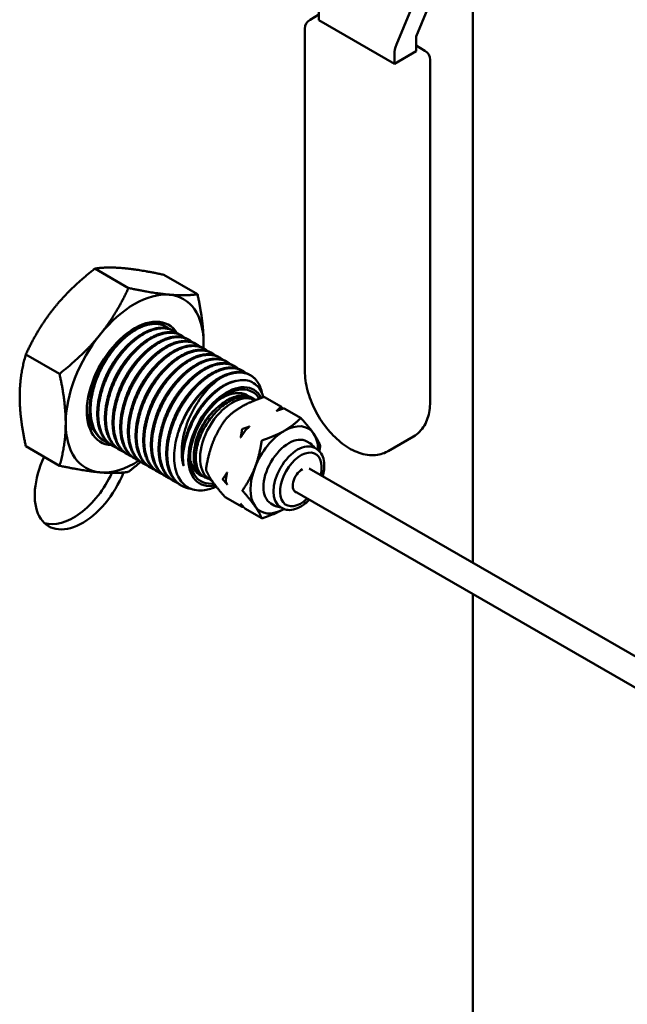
# Model space of a CAD drawing. Header units: inches. Extents: x 1 to 203, y 4 to 128.
# Tile 101 of 112: x 172.56 to 176.07, y 78.81 to 84.49. Entities that reach past the tile are written whole.
import ezdxf

# ---------------------------------------------------------------- set-up
doc = ezdxf.new("R2010")
doc.units = ezdxf.units.IN
doc.header["$LTSCALE"] = 6
doc.header["$MEASUREMENT"] = 0
doc.layers.add('Visible (ANSI)', color=7, linetype='Continuous', lineweight=50)

msp = doc.modelspace()

# ---------------------------------------------------------------- linework, layer by layer
at = {"layer": 'Visible (ANSI)'}
for p, q in [((175.1781, 85.2755), (175.1781, 81.3598)), ((174.7369, 84.3495), (174.9935, 84.9733)), ((175.0865, 84.9678), (174.8511, 84.3957)), ((174.2902, 84.4903), (174.2902, 84.5463)), ((174.239, 84.4933), (174.2902, 84.5229)), ((174.7251, 84.2393), (174.2902, 84.4903)), ((174.209, 82.4668), (174.209, 84.4413)), ((174.8501, 84.3907), (174.8501, 84.3114)), ((174.8501, 84.3114), (174.7251, 84.2393)), ((174.9013, 84.3144), (174.8501, 84.3439)), ((174.7251, 84.2393), (174.7251, 84.2952)), ((174.9313, 82.2879), (174.9313, 84.2624)), ((173.1919, 82.9452), (172.9978, 83.0573)), ((173.5897, 82.9097), (173.3956, 83.0218)), ((173.4039, 82.7255), (173.4094, 82.7223)), ((173.4481, 82.7), (173.4536, 82.6968)), ((173.4923, 82.6745), (173.4978, 82.6713)), ((173.5365, 82.649), (173.542, 82.6458)), ((173.5807, 82.6235), (173.5862, 82.6203)), ((173.6249, 82.5979), (173.6304, 82.5948)), ((172.7942, 82.4504), (172.6001, 82.5625)), ((173.6691, 82.5724), (173.6746, 82.5692)), ((173.7133, 82.5469), (173.7188, 82.5437)), ((173.7575, 82.5214), (173.763, 82.5182)), ((173.8017, 82.4959), (173.8072, 82.4927)), ((173.8458, 82.4704), (173.8514, 82.4672)), ((173.89, 82.4449), (173.8956, 82.4417)), ((173.8643, 82.3327), (173.8738, 82.3277)), ((173.9012, 82.3133), (173.9139, 82.3065)), ((174.0737, 82.2593), (173.9762, 82.3156)), ((173.9145, 82.3), (173.9202, 82.2973)), ((173.6962, 82.2497), (173.6962, 82.2497)), ((174.187, 82.1939), (174.0895, 82.2502)), ((174.6883, 82.0039), (174.8345, 82.0883)), ((172.7942, 81.9201), (172.6001, 82.0322)), ((173.051, 82.0632), (173.0565, 82.0601)), ((173.0952, 82.0377), (173.1007, 82.0345)), ((174.2384, 82.0493), (174.2195, 82.0602)), ((173.1394, 82.0122), (173.1449, 82.009)), ((173.1836, 81.9867), (173.1891, 81.9835)), ((174.2772, 82.0158), (174.2656, 82.0225)), ((173.2278, 81.9612), (173.2333, 81.958)), ((173.272, 81.9357), (173.2775, 81.9325)), ((173.3162, 81.9102), (173.3217, 81.907)), ((173.3604, 81.8846), (173.3659, 81.8814)), ((173.4046, 81.8591), (173.4101, 81.8559)), ((173.6156, 81.8634), (173.6278, 81.8557)), ((174.2342, 81.9047), (177.2138, 80.1845)), ((173.4488, 81.8336), (173.4543, 81.8304)), ((173.4929, 81.8081), (173.4985, 81.8049)), ((173.6528, 81.8465), (173.6745, 81.8315)), ((174.1488, 81.7736), (177.1357, 80.0491)), ((173.8469, 81.6833), (173.7494, 81.7395)), ((174.0318, 81.6914), (174.0129, 81.7023)), ((173.9602, 81.6178), (173.8627, 81.6741)), ((174.0802, 81.6746), (174.0686, 81.6813)), ((175.1781, 81.1794), (175.1781, 76.7095))]:
    msp.add_line(p, q, dxfattribs=at)
for centre, start, end in [((174.269, 84.4413), 120, 180), ((174.8713, 84.2624), 0, 60)]:
    msp.add_arc(centre, 0.06, start, end, dxfattribs=at)
for centre, major_axis, start_param, end_param in [((174.8571, 84.3948), (0.005, 0.00866), 1.79893, 2.356194), ((174.8029, 84.3401), (0.055, 0.0953), 1.79893, 2.356194), ((173.2275, 82.3944), (0.2813, 0.4871), 0.261799, 1.308997), ((173.2275, 82.3944), (0.2813, 0.4871), 5.497787, 6.544985), ((173.2275, 82.3944), (-0.1953, -0.3383), 2.839082, 6.566993), ((173.2275, 82.3944), (0.2813, 0.4871), 1.308997, 2.356194), ((173.2275, 82.3944), (-0.2812, -0.4871), 2.300523, 2.356194), ((173.7136, 82.1137), (0.1875, 0.3248), 0.785398, 1.570796), ((173.7578, 82.0882), (-0.1563, -0.2706), 2.789826, 6.769042), ((173.7578, 82.0882), (-0.1489, -0.2579), 2.826431, 6.711609), ((173.7898, 82.0697), (-0.131, -0.227), 3.188369, 6.236409), ((173.2275, 82.3944), (-0.2813, -0.4871), 5.497787, 6.544985), ((173.7423, 82.0971), (-0.1672, -0.2896), 4.870384, 5.655782), ((174.0902, 81.8963), (0.1378, 0.2386), 6.021386, 7.068583), ((174.0902, 81.8963), (-0.1377, -0.2386), 3.926991, 4.974188), ((174.1162, 81.8813), (-0.1033, -0.1789), 3.141593, 6.283185), ((174.0902, 81.8963), (0.1378, 0.2386), 5.505927, 6.021386), ((174.1671, 81.8519), (-0.0985, -0.1706), 3.141593, 6.283185), ((172.9269, 81.9086), (-0.195, -0.3377), 4.857509, 8.098092), ((174.1858, 81.8411), (-0.0848, -0.147), 2.05722, 7.38347), ((173.2275, 82.3944), (-0.2813, -0.4871), 0.261799, 0.84446), ((173.7375, 82.0999), (-0.1346, -0.2331), 5.711093, 6.431445), ((174.0902, 81.8963), (-0.1378, -0.2386), 4.974188, 6.021386), ((172.8746, 81.9388), (-0.195, -0.3377), 0.134575, 1.721662), ((174.1941, 81.8363), (-0.0391, -0.0677), 3.916144, 6.458566), ((174.0902, 81.8963), (-0.1378, -0.2386), 6.021386, 7.060444)]:
    msp.add_ellipse(centre, major_axis=major_axis, ratio=0.57735, start_param=start_param, end_param=end_param, dxfattribs=at)
for points, weights in [([(172.9978, 83.0573), (172.8557, 82.9452), (172.7634, 82.8304)], [1.52036391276, 1.63796447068, 1.63796447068]), ([(173.1612, 83.06), (173.0689, 83.0683), (172.9978, 83.0573)], [1.63796447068, 1.63796447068, 1.52036391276]), ([(173.3956, 83.0218), (173.2535, 83.0518), (173.1612, 83.06)], [1.52036391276, 1.63796447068, 1.63796447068]), ([(173.0286, 82.6773), (173.1209, 82.7921), (173.1919, 82.9452)], [1.63796447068, 1.63796447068, 1.52036391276]), ([(173.4263, 82.907), (173.334, 82.9152), (173.1919, 82.9452)], [1.63796447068, 1.63796447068, 1.52036391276]), ([(173.5897, 82.9097), (173.5186, 82.8987), (173.4263, 82.907)], [1.52036391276, 1.63796447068, 1.63796447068]), ([(173.6252, 82.624), (173.6252, 82.7471), (173.5897, 82.9097)], [1.63796447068, 1.63796447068, 1.52036391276]), ([(172.7634, 82.8304), (172.6711, 82.7156), (172.6001, 82.5625)], [1.63796447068, 1.63796447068, 1.52036391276]), ([(172.7942, 82.4504), (172.9363, 82.5625), (173.0286, 82.6773)], [1.52036391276, 1.63796447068, 1.63796447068]), ([(173.6248, 82.598), (173.6252, 82.6109), (173.6252, 82.624)], [1.63662728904, 1.63796447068, 1.63796447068]), ([(172.5645, 82.3178), (172.5645, 82.4409), (172.6001, 82.5625)], [1.63796447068, 1.63796447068, 1.52036391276]), ([(172.8297, 82.1647), (172.8297, 82.2878), (172.7942, 82.4504)], [1.63796447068, 1.63796447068, 1.52036391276]), ([(173.7755, 82.3996), (173.7757, 82.3984), (173.7759, 82.3973)], [0.971030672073, 0.971483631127, 0.971959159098]), ([(173.8105, 82.4092), (173.8105, 82.4091), (173.8105, 82.4091)], [0.962229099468, 0.962231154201, 0.962233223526]), ([(172.6001, 82.0322), (172.5645, 82.1948), (172.5645, 82.3178)], [1.52036391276, 1.63796447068, 1.63796447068]), ([(173.8462, 82.2621), (173.8967, 82.2913), (173.9708, 82.3153)], [2.2087265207, 2.2087265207, 2.06002732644]), ([(173.754, 82.1902), (173.7956, 82.2329), (173.8462, 82.2621)], [2.06002732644, 2.2087265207, 2.2087265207]), ([(174.0691, 82.2586), (174.0578, 82.247), (174.0463, 82.2367)], [1.59013666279, 1.61955603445, 1.64143496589]), ([(174.0828, 82.2495), (174.0791, 82.2537), (174.0752, 82.258)], [1.6079991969, 1.5994453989, 1.59013666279]), ([(174.0463, 82.2367), (174.0641, 82.2434), (174.0841, 82.2499)], [1.64143496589, 1.61955603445, 1.59013666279]), ([(172.7942, 81.9201), (172.8297, 82.0417), (172.8297, 82.1647)], [1.52036391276, 1.63796447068, 1.63796447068]), ([(173.6775, 82.0522), (173.7027, 82.1174), (173.7479, 82.1825)], [2.2087265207, 2.2087265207, 2.06002732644]), ([(173.8901, 82.1466), (173.8723, 82.1399), (173.8523, 82.1334)], [1.64143496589, 1.61955603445, 1.59013666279]), ([(173.8674, 82.1247), (173.8786, 82.1363), (173.8901, 82.1466)], [1.59013666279, 1.61955603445, 1.64143496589]), ([(174.1824, 82.1932), (174.1408, 82.1504), (174.0902, 82.1212)], [2.06002732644, 2.2087265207, 2.2087265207]), ([(174.2589, 82.1061), (174.2337, 82.1421), (174.1885, 82.1926)], [2.2087265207, 2.2087265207, 2.06002732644]), ([(173.8462, 82.1258), (173.8427, 82.1032), (173.8385, 82.0824)], [1.59013666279, 1.61955603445, 1.64143496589]), ([(173.8385, 82.0824), (173.849, 82.0995), (173.8612, 82.1171)], [1.64143496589, 1.61955603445, 1.59013666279]), ([(174.0902, 82.1212), (174.0397, 82.092), (173.9656, 82.068)], [2.2087265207, 2.2087265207, 2.06002732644]), ([(174.2969, 82.0384), (174.2842, 82.0702), (174.2589, 82.1061)], [2.06002732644, 2.2087265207, 2.2087265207]), ([(173.6395, 81.9032), (173.6522, 81.9871), (173.6775, 82.0522)], [2.06002732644, 2.2087265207, 2.2087265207]), ([(173.9595, 82.0604), (173.9468, 81.9765), (173.9215, 81.9113)], [2.06002732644, 2.2087265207, 2.2087265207]), ([(174.2926, 82.004), (174.2949, 82.0167), (174.2969, 82.0302)], [2.1017021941, 2.08257410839, 2.06002732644]), ([(173.0286, 81.8818), (172.9363, 81.8901), (172.7942, 81.9201)], [1.63796447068, 1.63796447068, 1.52036391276]), ([(173.2617, 81.9422), (173.2289, 81.9137), (173.1919, 81.8846)], [1.57112041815, 1.54930276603, 1.52036391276]), ([(173.9215, 81.9113), (173.8963, 81.8462), (173.8511, 81.781)], [2.2087265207, 2.2087265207, 2.06002732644]), ([(173.1919, 81.8846), (173.1209, 81.8736), (173.0286, 81.8818)], [1.52036391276, 1.63796447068, 1.63796447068]), ([(173.6775, 81.8273), (173.6522, 81.8632), (173.6395, 81.895)], [2.2087265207, 2.2087265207, 2.06002732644]), ([(173.7605, 81.8811), (173.7499, 81.864), (173.7378, 81.8465)], [1.64143496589, 1.61955603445, 1.59013666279]), ([(173.7528, 81.8377), (173.7563, 81.8604), (173.7605, 81.8811)], [1.59013666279, 1.61955603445, 1.64143496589]), ([(173.7479, 81.7408), (173.7027, 81.7913), (173.6775, 81.8273)], [2.06002732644, 2.2087265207, 2.2087265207]), ([(173.7378, 81.8383), (173.7499, 81.8247), (173.7605, 81.8124)], [1.59013666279, 1.61955603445, 1.64143496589]), ([(173.7605, 81.8124), (173.7563, 81.821), (173.7528, 81.8296)], [1.64143496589, 1.61955603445, 1.59013666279]), ([(173.8511, 81.7729), (173.8963, 81.7223), (173.9215, 81.6864)], [2.06002732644, 2.2087265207, 2.2087265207]), ([(173.8385, 81.7013), (173.8427, 81.6927), (173.8462, 81.6841)], [1.64143496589, 1.61955603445, 1.59013666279]), ([(173.8612, 81.6754), (173.849, 81.689), (173.8385, 81.7013)], [1.59013666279, 1.61955603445, 1.64143496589]), ([(173.8523, 81.6835), (173.8529, 81.6838), (173.8536, 81.684)], [1.59013666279, 1.59109542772, 1.59204618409]), ([(173.9215, 81.6864), (173.9468, 81.6504), (173.9595, 81.6187)], [2.2087265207, 2.2087265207, 2.06002732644]), ([(173.9656, 81.6181), (174.0386, 81.6418), (174.0887, 81.6704)], [2.06002732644, 2.20640438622, 2.20869025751])]:
    msp.add_rational_spline(points, weights, degree=2, dxfattribs=at)
for points, weights, knots in [([(173.051, 82.0632), (172.9706, 82.1097), (172.9678, 82.2381), (172.9651, 82.3665), (173.04, 82.5026), (173.1149, 82.6388), (173.2219, 82.7038), (173.329, 82.7688), (173.4039, 82.7255)], [1, 0.923879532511, 1, 0.923879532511, 1, 0.923879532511, 1, 0.923879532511, 1], [0.505, 0.505, 0.505, 0.51, 0.51, 0.515, 0.515, 0.52, 0.52, 0.525, 0.525, 0.525]), ([(173.0768, 82.0505), (173.0662, 82.0545), (173.0565, 82.0601), (172.9761, 82.1065), (172.9733, 82.2349), (172.9706, 82.3633), (173.0455, 82.4994), (173.1204, 82.6356), (173.2275, 82.7006), (173.3345, 82.7656), (173.4094, 82.7223), (173.4191, 82.7167), (173.4277, 82.7093)], [0.982888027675, 0.990176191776, 1, 0.923879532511, 1, 0.923879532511, 1, 0.923879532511, 1, 0.923879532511, 1, 0.989439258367, 0.98180885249], [0.46435472, 0.46435472, 0.46435472, 0.465, 0.465, 0.47, 0.47, 0.475, 0.475, 0.48, 0.48, 0.485, 0.485, 0.48569369, 0.48569369, 0.48569369]), ([(173.0952, 82.0377), (173.0148, 82.0842), (173.012, 82.2126), (173.0092, 82.341), (173.0842, 82.4771), (173.1591, 82.6132), (173.2661, 82.6782), (173.3732, 82.7433), (173.4481, 82.7)], [1, 0.923879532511, 1, 0.923879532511, 1, 0.923879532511, 1, 0.923879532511, 1], [0.465, 0.465, 0.465, 0.47, 0.47, 0.475, 0.475, 0.48, 0.48, 0.485, 0.485, 0.485]), ([(173.121, 82.025), (173.1104, 82.0289), (173.1007, 82.0345), (173.0203, 82.081), (173.0175, 82.2094), (173.0148, 82.3378), (173.0897, 82.4739), (173.1646, 82.61), (173.2717, 82.6751), (173.3787, 82.7401), (173.4536, 82.6968), (173.4633, 82.6912), (173.4719, 82.6838)], [0.982888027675, 0.990176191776, 1, 0.923879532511, 1, 0.923879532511, 1, 0.923879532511, 1, 0.923879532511, 1, 0.989439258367, 0.98180885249], [0.42435472, 0.42435472, 0.42435472, 0.425, 0.425, 0.43, 0.43, 0.435, 0.435, 0.44, 0.44, 0.445, 0.445, 0.44569369, 0.44569369, 0.44569369]), ([(173.1394, 82.0122), (173.059, 82.0586), (173.0562, 82.1871), (173.0534, 82.3155), (173.1283, 82.4516), (173.2032, 82.5877), (173.3103, 82.6527), (173.4174, 82.7177), (173.4923, 82.6745)], [1, 0.923879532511, 1, 0.923879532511, 1, 0.923879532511, 1, 0.923879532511, 1], [0.425, 0.425, 0.425, 0.43, 0.43, 0.435, 0.435, 0.44, 0.44, 0.445, 0.445, 0.445]), ([(173.1652, 81.9995), (173.1546, 82.0034), (173.1449, 82.009), (173.0645, 82.0555), (173.0617, 82.1839), (173.059, 82.3123), (173.1339, 82.4484), (173.2088, 82.5845), (173.3158, 82.6495), (173.4229, 82.7145), (173.4978, 82.6713), (173.5075, 82.6657), (173.5161, 82.6583)], [0.982888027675, 0.990176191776, 1, 0.923879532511, 1, 0.923879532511, 1, 0.923879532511, 1, 0.923879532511, 1, 0.989439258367, 0.98180885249], [0.38435472, 0.38435472, 0.38435472, 0.385, 0.385, 0.39, 0.39, 0.395, 0.395, 0.4, 0.4, 0.405, 0.405, 0.40569369, 0.40569369, 0.40569369]), ([(173.1836, 81.9867), (173.1032, 82.0331), (173.1004, 82.1616), (173.0976, 82.29), (173.1725, 82.4261), (173.2474, 82.5622), (173.3545, 82.6272), (173.4616, 82.6922), (173.5365, 82.649)], [1, 0.923879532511, 1, 0.923879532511, 1, 0.923879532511, 1, 0.923879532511, 1], [0.385, 0.385, 0.385, 0.39, 0.39, 0.395, 0.395, 0.4, 0.4, 0.405, 0.405, 0.405]), ([(173.2094, 81.974), (173.1988, 81.9779), (173.1891, 81.9835), (173.1087, 82.0299), (173.1059, 82.1584), (173.1032, 82.2868), (173.1781, 82.4229), (173.253, 82.559), (173.36, 82.624), (173.4671, 82.689), (173.542, 82.6458), (173.5517, 82.6402), (173.5603, 82.6328)], [0.982888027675, 0.990176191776, 1, 0.923879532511, 1, 0.923879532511, 1, 0.923879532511, 1, 0.923879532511, 1, 0.989439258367, 0.98180885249], [0.34435472, 0.34435472, 0.34435472, 0.345, 0.345, 0.35, 0.35, 0.355, 0.355, 0.36, 0.36, 0.365, 0.365, 0.36569369, 0.36569369, 0.36569369]), ([(172.9896, 82.3837), (173.0062, 82.4452), (173.0382, 82.5037), (173.0769, 82.5745), (173.1295, 82.627)], [0.961939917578, 0.961863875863, 1, 0.954203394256, 0.963512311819], [0.512495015, 0.512495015, 0.512495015, 0.515, 0.515, 0.518008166, 0.518008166, 0.518008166]), ([(173.0338, 82.3581), (173.0504, 82.4197), (173.0824, 82.4782), (173.1211, 82.549), (173.1737, 82.6015)], [0.961939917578, 0.961863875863, 1, 0.954203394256, 0.963512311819], [0.472495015, 0.472495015, 0.472495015, 0.475, 0.475, 0.478008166, 0.478008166, 0.478008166]), ([(173.2278, 81.9612), (173.1474, 82.0076), (173.1446, 82.136), (173.1418, 82.2645), (173.2167, 82.4006), (173.2916, 82.5367), (173.3987, 82.6017), (173.5058, 82.6667), (173.5807, 82.6235)], [1, 0.923879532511, 1, 0.923879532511, 1, 0.923879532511, 1, 0.923879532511, 1], [0.345, 0.345, 0.345, 0.35, 0.35, 0.355, 0.355, 0.36, 0.36, 0.365, 0.365, 0.365]), ([(173.2536, 81.9484), (173.243, 81.9524), (173.2333, 81.958), (173.1529, 82.0044), (173.1501, 82.1328), (173.1474, 82.2613), (173.2223, 82.3974), (173.2972, 82.5335), (173.4042, 82.5985), (173.5113, 82.6635), (173.5862, 82.6203), (173.5959, 82.6147), (173.6045, 82.6072)], [0.982888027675, 0.990176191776, 1, 0.923879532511, 1, 0.923879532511, 1, 0.923879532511, 1, 0.923879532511, 1, 0.989439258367, 0.98180885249], [0.30435472, 0.30435472, 0.30435472, 0.305, 0.305, 0.31, 0.31, 0.315, 0.315, 0.32, 0.32, 0.325, 0.325, 0.32569369, 0.32569369, 0.32569369]), ([(173.272, 81.9357), (173.1915, 81.9821), (173.1888, 82.1105), (173.186, 82.2389), (173.2609, 82.3751), (173.3358, 82.5112), (173.4429, 82.5762), (173.55, 82.6412), (173.6249, 82.5979)], [1, 0.923879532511, 1, 0.923879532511, 1, 0.923879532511, 1, 0.923879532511, 1], [0.305, 0.305, 0.305, 0.31, 0.31, 0.315, 0.315, 0.32, 0.32, 0.325, 0.325, 0.325]), ([(173.2978, 81.9229), (173.2872, 81.9269), (173.2775, 81.9325), (173.1971, 81.9789), (173.1943, 82.1073), (173.1915, 82.2358), (173.2665, 82.3719), (173.3414, 82.508), (173.4484, 82.573), (173.5555, 82.638), (173.6304, 82.5948), (173.6401, 82.5892), (173.6487, 82.5817)], [0.982888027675, 0.990176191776, 1, 0.923879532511, 1, 0.923879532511, 1, 0.923879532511, 1, 0.923879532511, 1, 0.989439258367, 0.98180885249], [0.26435472, 0.26435472, 0.26435472, 0.265, 0.265, 0.27, 0.27, 0.275, 0.275, 0.28, 0.28, 0.285, 0.285, 0.28569369, 0.28569369, 0.28569369]), ([(173.078, 82.3326), (173.0945, 82.3942), (173.1265, 82.4526), (173.1653, 82.5234), (173.2178, 82.576)], [0.961939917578, 0.961863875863, 1, 0.954203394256, 0.963512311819], [0.432495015, 0.432495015, 0.432495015, 0.435, 0.435, 0.438008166, 0.438008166, 0.438008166]), ([(173.1222, 82.3071), (173.1387, 82.3686), (173.1707, 82.4271), (173.2095, 82.4979), (173.262, 82.5505)], [0.961939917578, 0.961863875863, 1, 0.954203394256, 0.963512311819], [0.392495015, 0.392495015, 0.392495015, 0.395, 0.395, 0.398008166, 0.398008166, 0.398008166]), ([(173.3162, 81.9102), (173.2357, 81.9566), (173.233, 82.085), (173.2302, 82.2134), (173.3051, 82.3495), (173.38, 82.4857), (173.4871, 82.5507), (173.5942, 82.6157), (173.6691, 82.5724)], [1, 0.923879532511, 1, 0.923879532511, 1, 0.923879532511, 1, 0.923879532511, 1], [0.265, 0.265, 0.265, 0.27, 0.27, 0.275, 0.275, 0.28, 0.28, 0.285, 0.285, 0.285]), ([(173.342, 81.8974), (173.3314, 81.9014), (173.3217, 81.907), (173.2413, 81.9534), (173.2385, 82.0818), (173.2357, 82.2102), (173.3106, 82.3464), (173.3855, 82.4825), (173.4926, 82.5475), (173.5997, 82.6125), (173.6746, 82.5692), (173.6843, 82.5636), (173.6929, 82.5562)], [0.982888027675, 0.990176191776, 1, 0.923879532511, 1, 0.923879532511, 1, 0.923879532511, 1, 0.923879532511, 1, 0.989439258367, 0.98180885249], [0.22435472, 0.22435472, 0.22435472, 0.225, 0.225, 0.23, 0.23, 0.235, 0.235, 0.24, 0.24, 0.245, 0.245, 0.24569369, 0.24569369, 0.24569369]), ([(173.3604, 81.8846), (173.2799, 81.9311), (173.2772, 82.0595), (173.2744, 82.1879), (173.3493, 82.324), (173.4242, 82.4601), (173.5313, 82.5251), (173.6384, 82.5902), (173.7133, 82.5469)], [1, 0.923879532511, 1, 0.923879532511, 1, 0.923879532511, 1, 0.923879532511, 1], [0.225, 0.225, 0.225, 0.23, 0.23, 0.235, 0.235, 0.24, 0.24, 0.245, 0.245, 0.245]), ([(173.3862, 81.8719), (173.3756, 81.8759), (173.3659, 81.8814), (173.2855, 81.9279), (173.2827, 82.0563), (173.2799, 82.1847), (173.3548, 82.3208), (173.4297, 82.457), (173.5368, 82.522), (173.6439, 82.587), (173.7188, 82.5437), (173.7285, 82.5381), (173.737, 82.5307)], [0.982888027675, 0.990176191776, 1, 0.923879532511, 1, 0.923879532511, 1, 0.923879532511, 1, 0.923879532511, 1, 0.989439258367, 0.98180885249], [0.18435472, 0.18435472, 0.18435472, 0.185, 0.185, 0.19, 0.19, 0.195, 0.195, 0.2, 0.2, 0.205, 0.205, 0.20569369, 0.20569369, 0.20569369]), ([(173.4046, 81.8591), (173.3241, 81.9056), (173.3214, 82.034), (173.3186, 82.1624), (173.3935, 82.2985), (173.4684, 82.4346), (173.5755, 82.4996), (173.6826, 82.5646), (173.7575, 82.5214)], [1, 0.923879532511, 1, 0.923879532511, 1, 0.923879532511, 1, 0.923879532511, 1], [0.185, 0.185, 0.185, 0.19, 0.19, 0.195, 0.195, 0.2, 0.2, 0.205, 0.205, 0.205]), ([(173.1664, 82.2816), (173.1829, 82.3431), (173.2149, 82.4016), (173.2537, 82.4724), (173.3062, 82.525)], [0.961939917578, 0.961863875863, 1, 0.954203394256, 0.963512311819], [0.352495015, 0.352495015, 0.352495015, 0.355, 0.355, 0.358008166, 0.358008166, 0.358008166]), ([(173.2106, 82.2561), (173.2271, 82.3176), (173.2591, 82.3761), (173.2979, 82.4469), (173.3504, 82.4995)], [0.961939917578, 0.961863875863, 1, 0.954203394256, 0.963512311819], [0.312495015, 0.312495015, 0.312495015, 0.315, 0.315, 0.318008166, 0.318008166, 0.318008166]), ([(173.4303, 81.8464), (173.4198, 81.8503), (173.4101, 81.8559), (173.3297, 81.9024), (173.3269, 82.0308), (173.3241, 82.1592), (173.399, 82.2953), (173.4739, 82.4314), (173.581, 82.4964), (173.6881, 82.5615), (173.763, 82.5182), (173.7727, 82.5126), (173.7812, 82.5052)], [0.982888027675, 0.990176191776, 1, 0.923879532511, 1, 0.923879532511, 1, 0.923879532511, 1, 0.923879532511, 1, 0.989439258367, 0.98180885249], [0.14435472, 0.14435472, 0.14435472, 0.145, 0.145, 0.15, 0.15, 0.155, 0.155, 0.16, 0.16, 0.165, 0.165, 0.16569369, 0.16569369, 0.16569369]), ([(173.4488, 81.8336), (173.3683, 81.88), (173.3656, 82.0085), (173.3628, 82.1369), (173.4377, 82.273), (173.5126, 82.4091), (173.6197, 82.4741), (173.7268, 82.5391), (173.8017, 82.4959)], [1, 0.923879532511, 1, 0.923879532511, 1, 0.923879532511, 1, 0.923879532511, 1], [0.145, 0.145, 0.145, 0.15, 0.15, 0.155, 0.155, 0.16, 0.16, 0.165, 0.165, 0.165]), ([(173.4745, 81.8209), (173.464, 81.8248), (173.4543, 81.8304), (173.3738, 81.8768), (173.3711, 82.0053), (173.3683, 82.1337), (173.4432, 82.2698), (173.5181, 82.4059), (173.6252, 82.4709), (173.7323, 82.5359), (173.8072, 82.4927), (173.8169, 82.4871), (173.8254, 82.4797)], [0.982888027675, 0.990176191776, 1, 0.923879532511, 1, 0.923879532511, 1, 0.923879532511, 1, 0.923879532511, 1, 0.989439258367, 0.98180885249], [0.10435472, 0.10435472, 0.10435472, 0.105, 0.105, 0.11, 0.11, 0.115, 0.115, 0.12, 0.12, 0.125, 0.125, 0.12569369, 0.12569369, 0.12569369]), ([(173.4929, 81.8081), (173.4125, 81.8545), (173.4098, 81.9829), (173.407, 82.1114), (173.4819, 82.2475), (173.5568, 82.3836), (173.6639, 82.4486), (173.7709, 82.5136), (173.8458, 82.4704)], [1, 0.923879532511, 1, 0.923879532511, 1, 0.923879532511, 1, 0.923879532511, 1], [0.105, 0.105, 0.105, 0.11, 0.11, 0.115, 0.115, 0.12, 0.12, 0.125, 0.125, 0.125]), ([(173.551, 81.7874), (173.5223, 81.7912), (173.4985, 81.8049), (173.418, 81.8513), (173.4153, 81.9798), (173.4125, 82.1082), (173.4874, 82.2443), (173.5623, 82.3804), (173.6694, 82.4454), (173.7765, 82.5104), (173.8514, 82.4672), (173.8611, 82.4616), (173.8696, 82.4541)], [0.967275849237, 0.976190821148, 1, 0.923879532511, 1, 0.923879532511, 1, 0.923879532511, 1, 0.923879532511, 1, 0.989439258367, 0.98180885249], [0.06343609, 0.06343609, 0.06343609, 0.065, 0.065, 0.07, 0.07, 0.075, 0.075, 0.08, 0.08, 0.085, 0.085, 0.08569369, 0.08569369, 0.08569369]), ([(173.2548, 82.2306), (173.2713, 82.2921), (173.3033, 82.3506), (173.3421, 82.4214), (173.3946, 82.474)], [0.961939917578, 0.961863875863, 1, 0.954203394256, 0.963512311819], [0.272495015, 0.272495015, 0.272495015, 0.275, 0.275, 0.278008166, 0.278008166, 0.278008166]), ([(173.299, 82.2051), (173.3155, 82.2666), (173.3475, 82.3251), (173.3863, 82.3959), (173.4388, 82.4484)], [0.961939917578, 0.961863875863, 1, 0.954203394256, 0.963512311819], [0.232495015, 0.232495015, 0.232495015, 0.235, 0.235, 0.238008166, 0.238008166, 0.238008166]), ([(173.3431, 82.1795), (173.3597, 82.2411), (173.3917, 82.2996), (173.4304, 82.3704), (173.483, 82.4229)], [0.961939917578, 0.961863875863, 1, 0.954203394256, 0.963512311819], [0.192495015, 0.192495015, 0.192495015, 0.195, 0.195, 0.198008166, 0.198008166, 0.198008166]), ([(173.5261, 82.222), (173.601, 82.3581), (173.7081, 82.4231), (173.8151, 82.4881), (173.89, 82.4449)], [1, 0.923879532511, 1, 0.923879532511, 1], [0.075, 0.075, 0.075, 0.08, 0.08, 0.085, 0.085, 0.085]), ([(173.7136, 82.4199), (173.8207, 82.4849), (173.8956, 82.4417), (173.9476, 82.4116), (173.9626, 82.3366)], [1, 0.923879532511, 1, 0.945817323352, 0.968769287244], [0.04, 0.04, 0.04, 0.045, 0.045, 0.048559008, 0.048559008, 0.048559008]), ([(173.3873, 82.154), (173.4039, 82.2155), (173.4359, 82.274), (173.4746, 82.3448), (173.5272, 82.3974)], [0.961939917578, 0.961863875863, 1, 0.954203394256, 0.963512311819], [0.152495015, 0.152495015, 0.152495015, 0.155, 0.155, 0.158008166, 0.158008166, 0.158008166]), ([(173.4315, 82.1285), (173.4481, 82.19), (173.4801, 82.2485), (173.5188, 82.3193), (173.5714, 82.3719)], [0.961939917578, 0.961863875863, 1, 0.954203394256, 0.963512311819], [0.112495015, 0.112495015, 0.112495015, 0.115, 0.115, 0.118008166, 0.118008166, 0.118008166]), ([(173.5088, 81.9194), (173.5053, 81.9393), (173.5048, 81.9612), (173.502, 82.0759), (173.5685, 82.1975), (173.635, 82.319), (173.7302, 82.3772), (173.7721, 82.4028), (173.8112, 82.4093)], [0.975309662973, 0.984497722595, 1, 0.923879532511, 1, 0.923879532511, 1, 0.964945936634, 0.962177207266], [0.02898173, 0.02898173, 0.02898173, 0.03, 0.03, 0.035, 0.035, 0.04, 0.04, 0.04230254, 0.04230254, 0.04230254]), ([(173.4729, 82.0919), (173.4893, 82.159), (173.5243, 82.223), (173.563, 82.2938), (173.6156, 82.3464)], [0.962265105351, 0.958420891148, 1, 0.954203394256, 0.963512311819], [0.072268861, 0.072268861, 0.072268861, 0.075, 0.075, 0.078008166, 0.078008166, 0.078008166])]:
    msp.add_rational_spline(points, weights, degree=2, knots=knots, dxfattribs=at)
for points, knots in [([(173.2494, 82.7187), (173.2443, 82.7172), (173.2392, 82.7154), (173.2263, 82.7105), (173.2186, 82.707), (173.2108, 82.7031)], [1.2990371, 1.2990371, 1.2990371, 1.2990371, 1.3568912, 1.3568912, 1.4434223, 1.4434223, 1.4434223, 1.4434223]), ([(174.209, 82.4668), (174.209, 82.4305), (174.2144, 82.3926), (174.2345, 82.3165), (174.2492, 82.2784), (174.2861, 82.2056), (174.3082, 82.1709), (174.358, 82.1078), (174.3857, 82.0794), (174.4449, 82.0317), (174.4765, 82.0124), (174.5409, 81.9866), (174.5738, 81.9797), (174.6338, 81.9819), (174.6609, 81.9889), (174.6861, 82.0026), (174.6872, 82.0033), (174.6883, 82.0039)], [6.283185, 6.283185, 6.283185, 6.283185, 6.628862, 6.628862, 6.973937, 6.973937, 7.315827, 7.315827, 7.658706, 7.658706, 8.005452, 8.005452, 8.34299, 8.34299, 8.626052, 8.626052, 8.63938, 8.63938, 8.63938, 8.63938]), ([(173.5088, 81.9194), (173.5025, 81.9412), (173.4992, 81.9651), (173.4981, 82.0171), (173.5001, 82.0438), (173.5115, 82.1111), (173.5236, 82.1518), (173.5493, 82.2121), (173.5596, 82.2327), (173.5897, 82.2863), (173.6115, 82.318), (173.6473, 82.3603), (173.6598, 82.3736), (173.6899, 82.4021), (173.7044, 82.4132), (173.7136, 82.4199)], [-0.8317328, -0.8317328, -0.8317328, -0.8317328, -0.710598, -0.710598, -0.5951964, -0.5951964, -0.4274163, -0.4274163, -0.3386691, -0.3386691, -0.1845043, -0.1845043, -0.1061235, -0.1061235, 0, 0, 0, 0]), ([(173.9701, 82.3151), (173.964, 82.3368), (173.9547, 82.3556), (173.9258, 82.3919), (173.9037, 82.4058), (173.8529, 82.4167), (173.825, 82.4145), (173.7651, 82.3948), (173.7334, 82.3769), (173.6732, 82.3286), (173.6451, 82.2993), (173.6064, 82.2479), (173.5938, 82.2289), (173.5705, 82.189), (173.56, 82.1682), (173.5509, 82.1469)], [-1.963538, -1.963538, -1.963538, -1.963538, -1.709562, -1.709562, -1.35835, -1.35835, -1.024453, -1.024453, -0.679626, -0.679626, -0.352475, -0.352475, -0.17809, -0.17809, 0, 0, 0, 0]), ([(173.9012, 82.3133), (173.8956, 82.3162), (173.8898, 82.3186), (173.8787, 82.322), (173.8735, 82.3231), (173.8573, 82.3255), (173.8458, 82.3256), (173.8221, 82.3226), (173.8099, 82.3196), (173.7913, 82.313), (173.785, 82.3104), (173.7662, 82.3016), (173.7535, 82.2942), (173.7285, 82.2771), (173.7162, 82.2673), (173.6983, 82.2509), (173.6924, 82.2452), (173.6809, 82.2333), (173.6753, 82.2271), (173.6588, 82.2078), (173.6484, 82.1942), (173.6339, 82.1728), (173.6293, 82.1655), (173.6161, 82.1432), (173.6081, 82.128), (173.5942, 82.0972), (173.5883, 82.0817), (173.581, 82.0586), (173.5789, 82.0509), (173.5732, 82.0281), (173.5707, 82.0131), (173.5678, 81.9845), (173.5676, 81.9708), (173.569, 81.9515), (173.5698, 81.9452), (173.5729, 81.9271), (173.5762, 81.9159), (173.5848, 81.8961), (173.5901, 81.8875), (173.5996, 81.8763), (173.6031, 81.8729), (173.6096, 81.8675), (173.6125, 81.8653), (173.6156, 81.8634)], [-10.525314, -10.525314, -10.525314, -10.525314, -10.446402, -10.446402, -10.381094, -10.381094, -10.248956, -10.248956, -10.117715, -10.117715, -10.052284, -10.052284, -9.920265, -9.920265, -9.78916, -9.78916, -9.723629, -9.723629, -9.657927, -9.657927, -9.526554, -9.526554, -9.460868, -9.460868, -9.329201, -9.329201, -9.198292, -9.198292, -9.13266, -9.13266, -9.000933, -9.000933, -8.870704, -8.870704, -8.805124, -8.805124, -8.673347, -8.673347, -8.544188, -8.544188, -8.478657, -8.478657, -8.428048, -8.428048, -8.428048, -8.428048]), ([(173.6554, 81.8447), (173.6498, 81.8459), (173.6444, 81.8476), (173.6348, 81.8516), (173.6306, 81.8539), (173.6187, 81.8616), (173.6117, 81.8682), (173.5995, 81.8841), (173.5944, 81.8933), (173.5885, 81.9089), (173.5868, 81.9144), (173.5825, 81.9316), (173.5808, 81.944), (173.58, 81.9639), (173.58, 81.9708), (173.5807, 81.9847), (173.5813, 81.9919), (173.5841, 82.0137), (173.5871, 82.0287), (173.5953, 82.0594), (173.6006, 82.075), (173.6101, 82.0983), (173.6135, 82.106), (173.6245, 82.129), (173.6327, 82.1441), (173.651, 82.1734), (173.661, 82.1876), (173.6769, 82.2077), (173.6823, 82.2142), (173.6991, 82.2329), (173.7108, 82.2446), (173.7351, 82.2657), (173.7476, 82.2752), (173.7725, 82.2913), (173.7849, 82.298), (173.8099, 82.3089), (173.8224, 82.3129), (173.8406, 82.3166), (173.8466, 82.3175), (173.864, 82.3189), (173.8751, 82.3184), (173.8962, 82.3144), (173.9063, 82.3108), (173.9189, 82.3038), (173.9223, 82.3017), (173.9255, 82.2994)], [-2.732235, -2.732235, -2.732235, -2.732235, -2.654974, -2.654974, -2.589294, -2.589294, -2.458339, -2.458339, -2.326547, -2.326547, -2.260799, -2.260799, -2.129313, -2.129313, -2.063548, -2.063548, -1.99799, -1.99799, -1.866789, -1.866789, -1.734625, -1.734625, -1.669195, -1.669195, -1.537871, -1.537871, -1.405613, -1.405613, -1.340339, -1.340339, -1.208863, -1.208863, -1.076565, -1.076565, -0.947148, -0.947148, -0.814777, -0.814777, -0.748967, -0.748967, -0.619173, -0.619173, -0.486817, -0.486817, -0.436661, -0.436661, -0.436661, -0.436661]), ([(173.7086, 82.2962), (173.7176, 82.3027), (173.7267, 82.3085), (173.7484, 82.3207), (173.761, 82.3264), (173.7796, 82.3327), (173.7857, 82.3345), (173.8038, 82.3386), (173.8155, 82.3398), (173.8324, 82.3394), (173.8379, 82.3388), (173.8485, 82.3371), (173.8537, 82.3358), (173.8687, 82.3308), (173.8779, 82.3261), (173.8865, 82.3197), (173.8867, 82.3196), (173.8869, 82.3194)], [-5.3721439, -5.3721439, -5.3721439, -5.3721439, -5.2770548, -5.2770548, -5.1457737, -5.1457737, -5.0803279, -5.0803279, -4.9496263, -4.9496263, -4.884125, -4.884125, -4.8187842, -4.8187842, -4.6881741, -4.6881741, -4.6849797, -4.6849797, -4.6849797, -4.6849797]), ([(173.9708, 82.3153), (173.9711, 82.3154), (173.9715, 82.3155), (173.973, 82.3159), (173.9741, 82.316), (173.9754, 82.3159), (173.9758, 82.3158), (173.9762, 82.3156)], [-0.13597534, -0.13597534, -0.13597534, -0.13597534, -0.13310345, -0.13310345, -0.12300029, -0.12300029, -0.11649617, -0.11649617, -0.11649617, -0.11649617]), ([(173.5742, 82.031), (173.5767, 82.0473), (173.5809, 82.0644), (173.5924, 82.099), (173.5997, 82.1167), (173.6172, 82.1512), (173.6273, 82.1681), (173.6496, 82.2001), (173.6619, 82.2152), (173.6856, 82.2403), (173.6968, 82.2507), (173.7082, 82.2599)], [0.56043306, 0.56043306, 0.56043306, 0.56043306, 0.56818182, 0.56818182, 0.57607324, 0.57607324, 0.58396465, 0.58396465, 0.59185607, 0.59185607, 0.5983337, 0.5983337, 0.5983337, 0.5983337]), ([(174.0752, 82.258), (174.075, 82.2583), (174.0748, 82.2585), (174.0737, 82.2594), (174.0729, 82.2598), (174.0712, 82.2599), (174.0704, 82.2597), (174.0695, 82.259), (174.0693, 82.2588), (174.0691, 82.2586)], [-0.05514054, -0.05514054, -0.05514054, -0.05514054, -0.05226865, -0.05226865, -0.04216549, -0.04216549, -0.03206233, -0.03206233, -0.02919043, -0.02919043, -0.02919043, -0.02919043]), ([(174.9313, 82.2879), (174.9313, 82.2714), (174.9302, 82.2552), (174.9255, 82.2238), (174.9219, 82.2085), (174.9121, 82.1793), (174.9058, 82.1652), (174.8903, 82.1391), (174.8811, 82.1269), (174.8597, 82.1053), (174.8476, 82.0959), (174.8345, 82.0883)], [3.1415927, 3.1415927, 3.1415927, 3.1415927, 3.2986723, 3.2986723, 3.4557519, 3.4557519, 3.6128316, 3.6128316, 3.7699112, 3.7699112, 3.9269908, 3.9269908, 3.9269908, 3.9269908]), ([(172.9515, 82.2498), (172.9529, 82.2171), (172.9591, 82.1875), (172.977, 82.146), (172.986, 82.1316), (172.9967, 82.1196)], [2.9615262, 2.9615262, 2.9615262, 2.9615262, 3.2716689, 3.2716689, 3.474706, 3.474706, 3.474706, 3.474706]), ([(173.5261, 82.222), (173.5122, 82.1967), (173.5003, 82.171), (173.4807, 82.1197), (173.4729, 82.0944), (173.4574, 82.0269), (173.4536, 81.986), (173.4585, 81.9098), (173.4679, 81.8755), (173.4994, 81.8205), (173.5201, 81.8022), (173.5682, 81.7786), (173.5983, 81.7745), (173.6542, 81.7827), (173.6768, 81.7902), (173.6979, 81.8)], [-5.297223, -5.297223, -5.297223, -5.297223, -5.14644, -5.14644, -5.001588, -5.001588, -4.754793, -4.754793, -4.495216, -4.495216, -4.235881, -4.235881, -3.938526, -3.938526, -3.729012, -3.729012, -3.729012, -3.729012]), ([(174.0841, 82.2499), (174.0845, 82.25), (174.0848, 82.2501), (174.0863, 82.2505), (174.0874, 82.2506), (174.0887, 82.2505), (174.0892, 82.2504), (174.0895, 82.2501)], [-0.13597534, -0.13597534, -0.13597534, -0.13597534, -0.13310345, -0.13310345, -0.12300029, -0.12300029, -0.11649617, -0.11649617, -0.11649617, -0.11649617]), ([(174.1885, 82.1926), (174.1883, 82.1928), (174.1881, 82.1931), (174.1871, 82.1939), (174.1862, 82.1943), (174.1846, 82.1945), (174.1837, 82.1942), (174.1828, 82.1935), (174.1826, 82.1934), (174.1824, 82.1932)], [-0.05514054, -0.05514054, -0.05514054, -0.05514054, -0.05226865, -0.05226865, -0.04216549, -0.04216549, -0.03206233, -0.03206233, -0.02919043, -0.02919043, -0.02919043, -0.02919043]), ([(173.7479, 82.1825), (173.7481, 82.1828), (173.7483, 82.1832), (173.7493, 82.1846), (173.7502, 82.1857), (173.7518, 82.1877), (173.7527, 82.1887), (173.7536, 82.1897), (173.7538, 82.19), (173.754, 82.1902)], [-0.13597534, -0.13597534, -0.13597534, -0.13597534, -0.13310345, -0.13310345, -0.12300029, -0.12300029, -0.11289713, -0.11289713, -0.11002523, -0.11002523, -0.11002523, -0.11002523]), ([(173.8523, 82.1334), (173.8519, 82.1333), (173.8516, 82.1332), (173.8501, 82.1325), (173.849, 82.1316), (173.8474, 82.1296), (173.8468, 82.1283), (173.8463, 82.1266), (173.8462, 82.1262), (173.8462, 82.1258)], [-0.05514054, -0.05514054, -0.05514054, -0.05514054, -0.05226865, -0.05226865, -0.04216549, -0.04216549, -0.03206233, -0.03206233, -0.02919043, -0.02919043, -0.02919043, -0.02919043]), ([(173.8612, 82.1171), (173.8614, 82.1174), (173.8617, 82.1177), (173.8627, 82.1191), (173.8635, 82.1203), (173.8652, 82.1223), (173.866, 82.1233), (173.867, 82.1243), (173.8672, 82.1245), (173.8674, 82.1247)], [-0.13597534, -0.13597534, -0.13597534, -0.13597534, -0.13310345, -0.13310345, -0.12300029, -0.12300029, -0.11289713, -0.11289713, -0.11002523, -0.11002523, -0.11002523, -0.11002523]), ([(173.9656, 82.068), (173.9653, 82.0679), (173.9649, 82.0678), (173.9634, 82.067), (173.9624, 82.0662), (173.9607, 82.0642), (173.9601, 82.0629), (173.9596, 82.0612), (173.9595, 82.0608), (173.9595, 82.0604)], [-0.05514054, -0.05514054, -0.05514054, -0.05514054, -0.05226865, -0.05226865, -0.04216549, -0.04216549, -0.03206233, -0.03206233, -0.02919043, -0.02919043, -0.02919043, -0.02919043]), ([(174.2384, 82.0493), (174.2494, 82.0429), (174.2588, 82.0337), (174.2661, 82.0223), (174.2661, 82.0222), (174.2662, 82.0222)], [2.3561945, 2.3561945, 2.3561945, 2.3561945, 2.6486366, 2.6486366, 2.6508887, 2.6508887, 2.6508887, 2.6508887]), ([(174.2969, 82.0302), (174.297, 82.0306), (174.297, 82.031), (174.2972, 82.0328), (174.2973, 82.0341), (174.2973, 82.0363), (174.2972, 82.0372), (174.297, 82.0381), (174.297, 82.0383), (174.2969, 82.0384)], [-0.05514054, -0.05514054, -0.05514054, -0.05514054, -0.05226865, -0.05226865, -0.04216549, -0.04216549, -0.03206233, -0.03206233, -0.02919043, -0.02919043, -0.02919043, -0.02919043]), ([(174.2772, 82.0158), (174.2877, 82.0097), (174.2967, 82.0009), (174.3108, 81.9788), (174.3158, 81.9653), (174.3213, 81.9343), (174.3217, 81.9168), (174.3181, 81.8858), (174.3156, 81.8729), (174.312, 81.8598)], [2.356194, 2.356194, 2.356194, 2.356194, 2.647449, 2.647449, 2.955388, 2.955388, 3.281485, 3.281485, 3.503737, 3.503737, 3.503737, 3.503737]), ([(173.5515, 81.946), (173.5566, 81.9245), (173.5648, 81.9114), (173.577, 81.8963), (173.584, 81.8903), (173.5919, 81.8859)], [0.000001, 0.000001, 0.000001, 0.000001, 0.2592759, 0.2592759, 0.5112418, 0.5112418, 0.5112418, 0.5112418]), ([(173.6199, 81.8607), (173.6168, 81.8615), (173.6139, 81.8625), (173.6066, 81.8653), (173.6023, 81.8673), (173.5983, 81.8697)], [-0.4929603, -0.4929603, -0.4929603, -0.4929603, -0.4502388, -0.4502388, -0.3854194, -0.3854194, -0.3854194, -0.3854194]), ([(173.6395, 81.895), (173.6394, 81.8952), (173.6394, 81.8953), (173.6392, 81.8962), (173.6391, 81.8972), (173.6391, 81.8993), (173.6392, 81.9006), (173.6394, 81.9024), (173.6394, 81.9028), (173.6395, 81.9032)], [-0.13597534, -0.13597534, -0.13597534, -0.13597534, -0.13310345, -0.13310345, -0.12300029, -0.12300029, -0.11289713, -0.11289713, -0.11002523, -0.11002523, -0.11002523, -0.11002523]), ([(173.7378, 81.8465), (173.7376, 81.8461), (173.7374, 81.8458), (173.7366, 81.8444), (173.7363, 81.8432), (173.7363, 81.841), (173.7366, 81.84), (173.7374, 81.8388), (173.7376, 81.8385), (173.7378, 81.8383)], [-0.05514054, -0.05514054, -0.05514054, -0.05514054, -0.05226865, -0.05226865, -0.04216549, -0.04216549, -0.03206233, -0.03206233, -0.02919043, -0.02919043, -0.02919043, -0.02919043]), ([(173.7528, 81.8296), (173.7528, 81.8297), (173.7527, 81.8299), (173.7525, 81.8308), (173.7524, 81.8317), (173.7524, 81.8339), (173.7525, 81.8352), (173.7527, 81.837), (173.7528, 81.8374), (173.7528, 81.8377)], [-0.13597534, -0.13597534, -0.13597534, -0.13597534, -0.13310345, -0.13310345, -0.12300029, -0.12300029, -0.11289713, -0.11289713, -0.11002523, -0.11002523, -0.11002523, -0.11002523]), ([(173.7494, 81.7395), (173.7491, 81.7397), (173.7488, 81.7399), (173.7483, 81.7404), (173.7481, 81.7406), (173.7479, 81.7408)], [-0.11649617, -0.11649617, -0.11649617, -0.11649617, -0.112897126, -0.112897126, -0.110025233, -0.110025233, -0.110025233, -0.110025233]), ([(173.8511, 81.781), (173.8509, 81.7807), (173.8507, 81.7804), (173.8499, 81.779), (173.8496, 81.7778), (173.8496, 81.7756), (173.8499, 81.7745), (173.8507, 81.7733), (173.8509, 81.7731), (173.8511, 81.7729)], [-0.05514054, -0.05514054, -0.05514054, -0.05514054, -0.05226865, -0.05226865, -0.04216549, -0.04216549, -0.03206233, -0.03206233, -0.02919043, -0.02919043, -0.02919043, -0.02919043]), ([(173.8462, 81.6841), (173.8462, 81.6839), (173.8463, 81.6838), (173.8468, 81.6832), (173.8474, 81.683), (173.849, 81.6828), (173.8501, 81.6829), (173.8516, 81.6833), (173.8519, 81.6834), (173.8523, 81.6835)], [-0.05514054, -0.05514054, -0.05514054, -0.05514054, -0.05226865, -0.05226865, -0.04216549, -0.04216549, -0.03206233, -0.03206233, -0.02919043, -0.02919043, -0.02919043, -0.02919043]), ([(174.0692, 81.6809), (174.0673, 81.681), (174.0654, 81.6812), (174.0521, 81.6825), (174.0413, 81.6859), (174.0318, 81.6914)], [5.2030929, 5.2030929, 5.2030929, 5.2030929, 5.2444592, 5.2444592, 5.4977871, 5.4977871, 5.4977871, 5.4977871]), ([(174.2344, 81.7242), (174.2236, 81.7131), (174.2122, 81.7031), (174.1855, 81.6839), (174.17, 81.6757), (174.1395, 81.6655), (174.1246, 81.6635), (174.0996, 81.6661), (174.0893, 81.6693), (174.0802, 81.6746)], [4.336725, 4.336725, 4.336725, 4.336725, 4.590765, 4.590765, 4.919333, 4.919333, 5.244836, 5.244836, 5.497787, 5.497787, 5.497787, 5.497787]), ([(173.8627, 81.6741), (173.8625, 81.6743), (173.8622, 81.6745), (173.8617, 81.6749), (173.8614, 81.6751), (173.8612, 81.6754)], [-0.11649617, -0.11649617, -0.11649617, -0.11649617, -0.112897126, -0.112897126, -0.110025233, -0.110025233, -0.110025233, -0.110025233]), ([(173.9595, 81.6187), (173.9595, 81.6185), (173.9596, 81.6184), (173.9601, 81.6178), (173.9607, 81.6175), (173.9624, 81.6174), (173.9634, 81.6175), (173.9649, 81.6179), (173.9653, 81.618), (173.9656, 81.6181)], [-0.05514054, -0.05514054, -0.05514054, -0.05514054, -0.05226865, -0.05226865, -0.04216549, -0.04216549, -0.03206233, -0.03206233, -0.02919043, -0.02919043, -0.02919043, -0.02919043])]:
    msp.add_open_spline(points, degree=3, knots=knots, dxfattribs=at)
msp.add_open_spline([(173.576, 82.0413), (173.576, 82.0413), (173.576, 82.0413), (173.576, 82.0413)], degree=3, dxfattribs=at)

doc.saveas('drawing.dxf')
